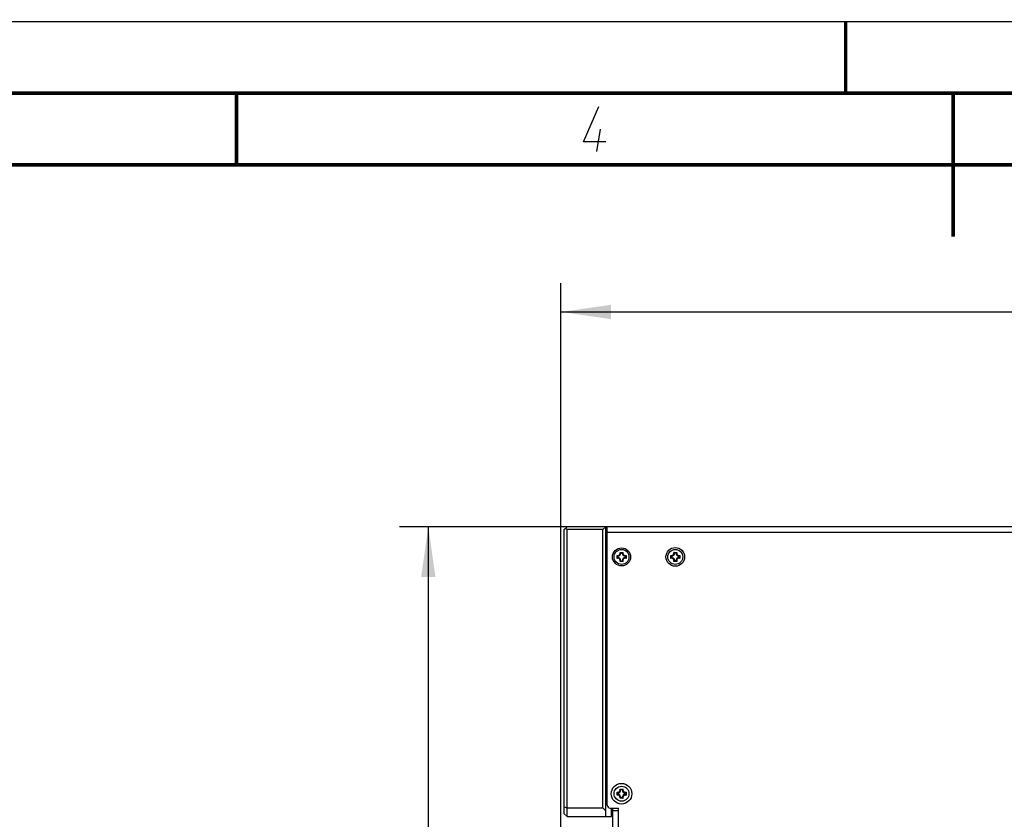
# Model space of a CAD drawing. Extents: x 0 to 420, y 0 to 297.
# Tile 40 of 75: x 152 to 221, y 241 to 297. Entities that reach past the tile are written whole.
import ezdxf

# ---------------------------------------------------------------- set-up
doc = ezdxf.new("R2010")
doc.units = 0
doc.header["$LTSCALE"] = 23.1
doc.layers.get('0').update_dxf_attribs({"linetype": 'CONTINUOUS'})
doc.layers.add('02___PRT_ALL_AXES', color=7, linetype='CONTINUOUS')
doc.layers.add('DIM_PILOTEES', color=7, linetype='CONTINUOUS')
doc.dimstyles.get("Standard").update_dxf_attribs({"dimtxt": 2.5, "dimasz": 2.5, "dimexe": 1.25, "dimexo": 0.625, "dimtad": 1, "dimcen": 2.5, "dimazin": 3, "dimtfac": 1, "dimtmove": 0, "dimatfit": 3})

# ---------------------------------------------------------------- blocks, each defined once
blk = doc.blocks.new('_FILLED')
at = {"color": 0, "linetype": 'BYBLOCK'}
blk.add_solid([(0, 0), (-1, 0.143), (-1, -0.143)], dxfattribs=at)
blk = doc.blocks.new('*D5')
at = {"layer": 'DIM_PILOTEES', "color": 2, "linetype": 'CONTINUOUS'}
for p, q in [((190.124, 209.109), (190.124, 278.743)), ((390.124, 209.109), (390.124, 278.743)), ((190.124, 276.743), (290.124, 276.743)), ((390.124, 276.743), (290.124, 276.743))]:
    blk.add_line(p, q, dxfattribs=at)
at = {"layer": 'DIM_PILOTEES', "color": 2, "linetype": 'CONTINUOUS', "xscale": 3.5, "yscale": 3.5, "zscale": 3.5, "rotation": 180}
blk.add_blockref('_FILLED', (190.124, 276.743), dxfattribs=at)
at = {"layer": 'DIM_PILOTEES', "color": 2, "linetype": 'CONTINUOUS', "xscale": 3.5, "yscale": 3.5, "zscale": 3.5}
blk.add_blockref('_FILLED', (390.124, 276.743), dxfattribs=at)
blk = doc.blocks.new('*D6')
at = {"layer": 'DIM_PILOTEES', "color": 2, "linetype": 'CONTINUOUS'}
for p, q in [((193.364, 261.76), (178.883, 261.76)), ((180.883, 261.76), (180.883, 227.847)), ((180.883, 193.934), (180.883, 227.847)), ((190.884, 193.934), (178.883, 193.934))]:
    blk.add_line(p, q, dxfattribs=at)
at = {"layer": 'DIM_PILOTEES', "color": 2, "linetype": 'CONTINUOUS', "xscale": 3.5, "yscale": 3.5, "zscale": 3.5}
for p, rotation in [((180.883, 261.76), 90), ((180.883, 193.934), 270)]:
    blk.add_blockref('_FILLED', p, dxfattribs=dict(at, rotation=rotation))

msp = doc.modelspace()

# ---------------------------------------------------------------- linework, layer by layer
at = {"color": 7, "linetype": 'CONTINUOUS'}
for p, q in [((0, 297), (420, 297)), ((25, 287), (410, 287)), ((190.364, 261.559), (190.565, 261.76)), ((193.264, 261.76), (190.565, 261.76)), ((193.065, 261.56), (193.264, 261.759)), ((193.264, 241.545), (193.264, 261.76)), ((193.364, 242.346), (193.364, 261.76)), ((386.864, 261.76), (193.364, 261.76)), ((190.364, 241.746), (190.364, 261.559)), ((190.465, 261.659), (190.564, 261.56)), ((190.564, 241.545), (190.564, 261.56)), ((193.065, 261.56), (190.564, 261.56)), ((193.065, 242.163), (193.065, 261.56)), ((193.264, 261.26), (193.364, 261.26)), ((386.864, 261.36), (193.364, 261.36)), ((193.364, 260.66), (193.264, 260.66)), ((193.364, 260.559), (193.264, 260.559)), ((194.051, 259.557), (194.051, 259.761)), ((194.059, 259.751), (194.051, 259.761)), ((194.093, 259.711), (194.093, 259.608)), ((194.272, 259.965), (194.262, 259.973)), ((194.262, 259.973), (194.467, 259.973)), ((194.416, 259.93), (194.313, 259.93)), ((194.457, 259.965), (194.467, 259.973)), ((194.636, 259.608), (194.636, 259.711)), ((194.678, 259.761), (194.678, 259.557)), ((197.801, 259.558), (197.801, 259.762)), ((197.843, 259.711), (197.843, 259.608)), ((198.012, 259.973), (198.217, 259.973)), ((198.166, 259.931), (198.063, 259.931)), ((198.386, 259.608), (198.386, 259.711)), ((198.428, 259.762), (198.428, 259.558)), ((194.467, 259.346), (194.262, 259.346)), ((194.313, 259.388), (194.416, 259.388)), ((197.808, 259.566), (197.801, 259.558)), ((197.814, 259.575), (197.808, 259.566)), ((198.021, 259.353), (198.012, 259.346)), ((198.217, 259.346), (198.012, 259.346)), ((198.03, 259.36), (198.021, 259.353)), ((198.063, 259.389), (198.166, 259.389)), ((194.051, 243.043), (194.051, 243.248)), ((194.093, 243.197), (194.093, 243.094)), ((194.262, 243.459), (194.467, 243.459)), ((194.416, 243.417), (194.313, 243.417)), ((194.636, 243.094), (194.636, 243.197)), ((194.678, 243.248), (194.678, 243.043)), ((194.467, 242.832), (194.262, 242.832)), ((194.313, 242.874), (194.416, 242.874)), ((190.364, 242.234), (190.564, 242.163)), ((190.564, 242.163), (193.065, 242.163)), ((193.564, 242.146), (194.164, 242.146)), ((193.664, 241.545), (193.664, 242.146)), ((193.764, 212.134), (193.764, 242.145)), ((194.164, 241.945), (193.764, 241.945)), ((194.164, 212.134), (194.164, 242.146)), ((190.364, 241.746), (190.565, 241.545)), ((190.565, 241.545), (193.664, 241.545))]:
    msp.add_line(p, q, dxfattribs=at)
at = {"color": 2, "linetype": 'CONTINUOUS'}
msp.add_line((192.64, 287.925), (192.897, 289.5), dxfattribs=at)
at = {"color": 7, "linetype": 'CONTINUOUS', "const_width": 0.25}
for points in [[(210, 297), (210, 292)], [(415, 292), (20, 292)], [(167.5, 292), (167.5, 287)], [(217.5, 292), (217.5, 282)], [(25, 287), (410, 287)]]:
    msp.add_lwpolyline(points, dxfattribs=at)
at = {"color": 2, "linetype": 'CONTINUOUS'}
msp.add_lwpolyline([(193.275, 288.6), (191.7, 288.6), (192.779, 291.075)], dxfattribs=at)
at = {"color": 7, "linetype": 'CONTINUOUS'}
for points in [[(194.093, 259.711), (194.086, 259.719), (194.078, 259.727), (194.071, 259.735), (194.064, 259.744), (194.059, 259.751)], [(194.313, 259.93), (194.305, 259.938), (194.296, 259.945), (194.288, 259.952), (194.28, 259.959), (194.272, 259.965)], [(194.416, 259.93), (194.424, 259.938), (194.432, 259.945), (194.441, 259.952), (194.449, 259.959), (194.457, 259.965)], [(194.636, 259.711), (194.643, 259.719), (194.651, 259.727), (194.658, 259.735), (194.665, 259.744)], [(194.665, 259.744), (194.671, 259.753), (194.678, 259.761)], [(197.814, 259.745), (197.808, 259.753), (197.801, 259.762)], [(197.843, 259.711), (197.836, 259.72), (197.828, 259.728), (197.821, 259.736), (197.814, 259.745)], [(198.03, 259.96), (198.021, 259.967), (198.012, 259.973)], [(198.063, 259.931), (198.055, 259.939), (198.046, 259.946), (198.038, 259.953), (198.03, 259.96)], [(198.166, 259.931), (198.174, 259.939), (198.182, 259.946), (198.191, 259.953), (198.199, 259.96)], [(198.199, 259.96), (198.208, 259.967), (198.217, 259.973)], [(198.386, 259.711), (198.393, 259.72), (198.401, 259.728), (198.408, 259.736), (198.415, 259.745)], [(198.415, 259.745), (198.421, 259.753), (198.428, 259.762)], [(194.064, 259.574), (194.058, 259.566), (194.051, 259.557)], [(194.093, 259.608), (194.086, 259.599), (194.078, 259.591), (194.071, 259.583), (194.064, 259.574)], [(194.28, 259.359), (194.271, 259.352), (194.262, 259.346)], [(194.313, 259.388), (194.305, 259.38), (194.296, 259.373), (194.288, 259.366), (194.28, 259.359)], [(194.416, 259.388), (194.424, 259.38), (194.432, 259.373), (194.441, 259.366), (194.449, 259.359)], [(194.449, 259.359), (194.458, 259.352), (194.467, 259.346)], [(194.636, 259.608), (194.643, 259.599), (194.651, 259.591), (194.658, 259.583), (194.665, 259.574)], [(194.665, 259.574), (194.671, 259.566), (194.678, 259.557)], [(197.843, 259.608), (197.836, 259.6), (197.828, 259.592), (197.821, 259.583), (197.814, 259.575)], [(198.063, 259.389), (198.055, 259.381), (198.046, 259.374), (198.038, 259.366), (198.03, 259.36)], [(198.166, 259.389), (198.174, 259.381), (198.182, 259.374), (198.191, 259.366), (198.199, 259.36)], [(198.199, 259.36), (198.208, 259.353), (198.217, 259.346)], [(198.386, 259.608), (198.393, 259.6), (198.401, 259.592), (198.408, 259.583), (198.415, 259.575)], [(198.415, 259.575), (198.421, 259.566), (198.428, 259.558)], [(194.064, 243.23), (194.058, 243.239), (194.051, 243.248)], [(194.093, 243.197), (194.086, 243.205), (194.078, 243.213), (194.071, 243.222), (194.064, 243.23)], [(194.28, 243.446), (194.271, 243.452), (194.262, 243.459)], [(194.313, 243.417), (194.305, 243.424), (194.296, 243.432), (194.288, 243.439), (194.28, 243.446)], [(194.416, 243.417), (194.424, 243.424), (194.432, 243.432), (194.441, 243.439), (194.449, 243.446)], [(194.449, 243.446), (194.458, 243.452), (194.467, 243.459)], [(194.636, 243.197), (194.643, 243.205), (194.651, 243.213), (194.658, 243.222), (194.665, 243.23)], [(194.665, 243.23), (194.671, 243.239), (194.678, 243.248)], [(194.064, 243.06), (194.058, 243.052), (194.051, 243.043)], [(194.093, 243.094), (194.086, 243.086), (194.078, 243.077), (194.071, 243.069), (194.064, 243.06)], [(194.28, 242.845), (194.271, 242.838), (194.262, 242.832)], [(194.313, 242.874), (194.305, 242.866), (194.296, 242.859), (194.288, 242.852), (194.28, 242.845)], [(194.416, 242.874), (194.424, 242.866), (194.432, 242.859), (194.441, 242.852), (194.449, 242.845)], [(194.449, 242.845), (194.458, 242.838), (194.467, 242.832)], [(194.636, 243.094), (194.643, 243.086), (194.651, 243.077), (194.658, 243.069), (194.665, 243.06)], [(194.665, 243.06), (194.671, 243.052), (194.678, 243.043)], [(193.065, 242.163), (193.099, 242.124), (193.132, 242.086), (193.165, 242.047), (193.198, 242.009), (193.231, 241.97), (193.264, 241.932)]]:
    msp.add_lwpolyline(points, dxfattribs=at)
for centre, radius in [((194.364, 259.66), 0.632), ((194.364, 259.659), 0.52), ((198.114, 259.66), 0.65), ((198.114, 259.66), 0.52), ((194.364, 243.145), 0.72), ((194.364, 243.145), 0.52)]:
    msp.add_circle(centre, radius, dxfattribs=at)
for centre, radius, start, end in [((194.104, 259.919), 0.167, 251.30248, 18.69752), ((194.104, 259.919), 0.209, 266.91266, 3.08734), ((194.624, 259.919), 0.209, 176.91266, 273.08734), ((194.624, 259.919), 0.167, 161.30248, 288.69752), ((197.854, 259.92), 0.167, 251.30248, 18.69752), ((197.854, 259.92), 0.209, 266.91266, 3.08734), ((198.374, 259.92), 0.209, 176.91266, 273.08734), ((198.374, 259.92), 0.167, 161.30248, 288.69752), ((194.104, 259.399), 0.167, 341.30248, 108.69752), ((194.104, 259.399), 0.209, 356.91266, 93.08734), ((194.624, 259.399), 0.209, 86.91266, 183.08734), ((194.624, 259.399), 0.167, 71.30248, 198.69752), ((197.854, 259.4), 0.167, 341.30248, 108.69752), ((197.854, 259.4), 0.209, 356.91266, 93.08734), ((198.374, 259.4), 0.209, 86.91266, 183.08734), ((198.374, 259.4), 0.167, 71.30248, 198.69752), ((194.104, 243.405), 0.167, 251.30248, 18.69752), ((194.104, 243.405), 0.209, 266.91266, 3.08734), ((194.624, 243.405), 0.209, 176.91266, 273.08734), ((194.624, 243.405), 0.167, 161.30248, 288.69752), ((194.104, 242.885), 0.167, 341.30248, 108.69752), ((194.104, 242.885), 0.209, 356.91266, 93.08734), ((194.624, 242.885), 0.209, 86.91266, 183.08734), ((194.624, 242.885), 0.167, 71.30248, 198.69752), ((193.564, 242.346), 0.2, 180, 270)]:
    msp.add_arc(centre, radius, start, end, dxfattribs=at)
at = {"layer": '02___PRT_ALL_AXES', "color": 7, "linetype": 'CONTINUOUS'}
for start, end in [(60, 120), (180, 195.03398), (240, 300), (344.50247, 360)]:
    msp.add_arc((198.114, 259.66), 0.25, start, end, dxfattribs=at)

# ---------------------------------------------------------------- dimensions: what is measured, and where the dimension line sits
at = {"layer": 'DIM_PILOTEES', "color": 2, "linetype": 'CONTINUOUS'}
for base, p1, p2, angle, picture, middle in [((190.124, 276.743), (390.124, 209.109), (190.124, 209.109), 180, '*D5', (281.365, 276.743)), ((180.883, 193.934), (193.364, 261.76), (190.884, 193.934), 270, '*D6', (180.883, 229.245))]:
    dim = msp.add_linear_dim(base=base, p1=p1, p2=p2, angle=angle, dimstyle='Standard', dxfattribs=at)
    dim.commit()
    dim.dimension.update_dxf_attribs({"geometry": picture, "text_midpoint": middle, "dimtype": 128})

doc.saveas('drawing.dxf')
